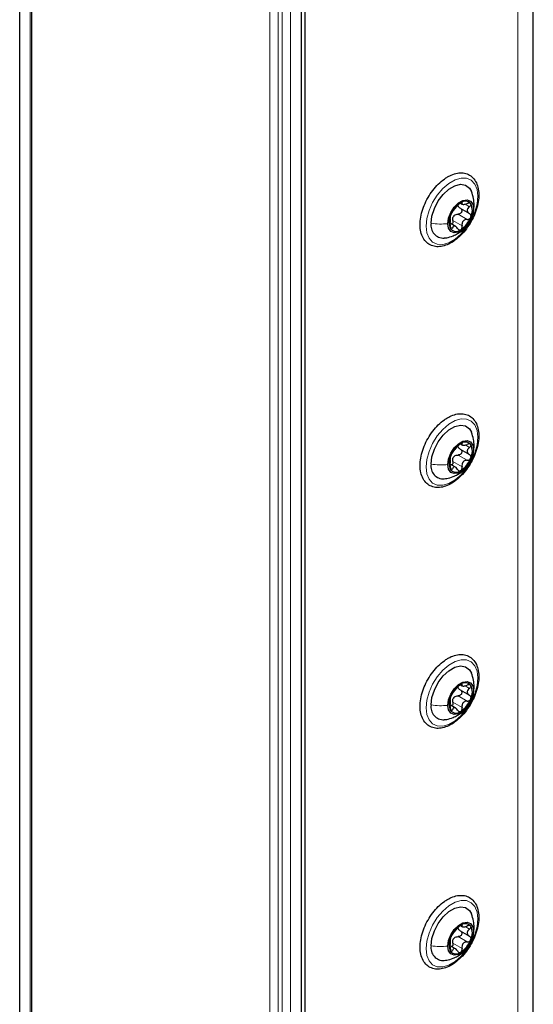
# Paper-space layout 'Blatt2' of a CAD drawing. Header units: millimetres. Extents: x 5 to 418, y 2 to 292.
# Tile 53 of 124: x 164 to 179, y 161 to 189. Entities that reach past the tile are written whole.
import ezdxf

# ---------------------------------------------------------------- set-up
doc = ezdxf.new("R2010")
doc.units = ezdxf.units.MM

psp = doc.layouts.new('Blatt2')

# ---------------------------------------------------------------- linework, layer by layer
at = {"color": 7, "linetype": 'Continuous', "lineweight": 25}
for p, q in [((178.546, 106.144), (178.546, 238.151)), ((171.979, 225.427), (171.979, 144.12)), ((172.097, 144.948), (172.097, 224.538)), ((164.367, 139.902), (164.367, 221.284)), ((164.024, 145.924), (164.024, 194.372)), ((176.478, 183.718), (176.739, 183.567)), ((176.489, 183.861), (176.538, 183.833)), ((176.721, 183.305), (176.744, 183.344)), ((176.348, 183.206), (176.197, 183.293)), ((176.489, 177.057), (176.538, 177.029)), ((176.478, 176.914), (176.739, 176.763)), ((176.348, 176.401), (176.197, 176.488)), ((176.721, 176.5), (176.744, 176.54)), ((176.478, 170.109), (176.739, 169.958)), ((176.489, 170.252), (176.538, 170.224)), ((176.721, 169.696), (176.744, 169.735)), ((176.348, 169.597), (176.197, 169.684)), ((176.489, 163.448), (176.538, 163.42)), ((176.478, 163.305), (176.739, 163.154)), ((176.348, 162.792), (176.197, 162.879)), ((176.721, 162.891), (176.744, 162.931))]:
    psp.add_line(p, q, dxfattribs=at)
at = {"color": 7, "linetype": 'Continuous', "lineweight": 18}
for p, q in [((178.107, 105.531), (178.107, 237.539)), ((171.095, 144.018), (171.095, 225.4)), ((171.331, 225.4), (171.331, 144.018)), ((171.448, 143.95), (171.448, 225.332)), ((171.684, 225.325), (171.684, 143.95)), ((164.318, 139.834), (164.318, 221.216)), ((176.507, 183.879), (176.531, 183.865)), ((176.615, 183.833), (176.741, 183.76)), ((176.869, 183.812), (176.855, 183.7)), ((176.272, 183.37), (176.531, 183.22)), ((176.418, 183.551), (176.677, 183.401)), ((176.191, 183.197), (176.258, 183.159)), ((176.507, 177.074), (176.531, 177.06)), ((176.615, 177.029), (176.741, 176.956)), ((176.869, 177.008), (176.855, 176.896)), ((176.418, 176.746), (176.677, 176.596)), ((176.191, 176.393), (176.258, 176.354)), ((176.272, 176.565), (176.531, 176.415)), ((176.507, 170.27), (176.531, 170.256)), ((176.615, 170.224), (176.741, 170.151)), ((176.869, 170.203), (176.855, 170.091)), ((176.272, 169.761), (176.531, 169.611)), ((176.418, 169.942), (176.677, 169.792)), ((176.191, 169.588), (176.258, 169.55)), ((176.507, 163.465), (176.531, 163.451)), ((176.615, 163.42), (176.741, 163.347)), ((176.869, 163.399), (176.855, 163.287)), ((176.418, 163.137), (176.677, 162.987)), ((176.191, 162.784), (176.258, 162.745)), ((176.272, 162.956), (176.531, 162.806))]:
    psp.add_line(p, q, dxfattribs=at)
at = {"color": 7, "linetype": 'Continuous', "lineweight": 18, "flags": 128}
for points in [[(176.976, 184.055), (176.954, 183.841), (176.892, 183.615), (176.792, 183.39), (176.66, 183.179), (176.504, 182.994), (176.333, 182.847), (176.157, 182.745), (175.986, 182.695), (175.83, 182.7), (175.698, 182.758), (175.598, 182.868), (175.535, 183.022), (175.514, 183.212), (175.535, 183.426), (175.598, 183.652), (175.698, 183.877), (175.83, 184.088), (175.986, 184.273), (176.157, 184.42), (176.333, 184.522), (176.504, 184.572), (176.66, 184.568), (176.792, 184.509), (176.892, 184.399), (176.954, 184.245), (176.976, 184.055)], [(176.976, 177.251), (176.954, 177.037), (176.892, 176.811), (176.792, 176.585), (176.66, 176.374), (176.504, 176.19), (176.333, 176.042), (176.157, 175.941), (175.986, 175.891), (175.83, 175.895), (175.698, 175.954), (175.598, 176.064), (175.535, 176.218), (175.514, 176.407), (175.535, 176.622), (175.598, 176.848), (175.698, 177.073), (175.83, 177.284), (175.986, 177.469), (176.157, 177.616), (176.333, 177.718), (176.504, 177.768), (176.66, 177.763), (176.792, 177.704), (176.892, 177.595), (176.954, 177.441), (176.976, 177.251)], [(176.976, 170.446), (176.954, 170.232), (176.892, 170.006), (176.792, 169.781), (176.66, 169.57), (176.504, 169.385), (176.333, 169.238), (176.157, 169.136), (175.986, 169.086), (175.83, 169.091), (175.698, 169.149), (175.598, 169.259), (175.535, 169.413), (175.514, 169.603), (175.535, 169.817), (175.598, 170.043), (175.698, 170.268), (175.83, 170.479), (175.986, 170.664), (176.157, 170.811), (176.333, 170.913), (176.504, 170.963), (176.66, 170.959), (176.792, 170.9), (176.892, 170.79), (176.954, 170.636), (176.976, 170.446)], [(176.976, 163.642), (176.954, 163.428), (176.892, 163.202), (176.792, 162.976), (176.66, 162.765), (176.504, 162.581), (176.333, 162.433), (176.157, 162.332), (175.986, 162.282), (175.83, 162.286), (175.698, 162.345), (175.598, 162.455), (175.535, 162.609), (175.514, 162.798), (175.535, 163.013), (175.598, 163.239), (175.698, 163.464), (175.83, 163.675), (175.986, 163.86), (176.157, 164.007), (176.333, 164.109), (176.504, 164.159), (176.66, 164.154), (176.792, 164.095), (176.892, 163.986), (176.954, 163.832), (176.976, 163.642)]]:
    psp.add_lwpolyline(points, dxfattribs=at)
at = {"color": 7, "linetype": 'Continuous', "lineweight": 25, "flags": 128}
for points in [[(175.656, 183.294), (175.68, 183.499), (175.749, 183.715), (175.859, 183.925), (176, 184.111), (176.161, 184.259), (176.329, 184.356), (176.49, 184.394), (176.631, 184.371), (176.741, 184.288), (176.797, 184.191)], [(176.129, 183.281), (176.151, 183.437), (176.214, 183.6), (176.311, 183.749), (176.429, 183.867), (176.555, 183.94), (176.674, 183.959), (176.77, 183.921), (176.833, 183.831), (176.855, 183.7)], [(176.855, 183.7), (176.833, 183.544), (176.77, 183.382), (176.674, 183.233), (176.555, 183.114), (176.429, 183.042), (176.311, 183.023), (176.214, 183.061), (176.151, 183.151), (176.129, 183.281)], [(175.656, 176.489), (175.68, 176.694), (175.749, 176.911), (175.859, 177.121), (176, 177.307), (176.161, 177.454), (176.329, 177.551), (176.49, 177.589), (176.631, 177.566), (176.741, 177.483), (176.797, 177.387)], [(176.129, 176.477), (176.151, 176.633), (176.214, 176.795), (176.311, 176.945), (176.429, 177.063), (176.555, 177.135), (176.674, 177.154), (176.77, 177.116), (176.833, 177.027), (176.855, 176.896)], [(176.855, 176.896), (176.833, 176.74), (176.77, 176.577), (176.674, 176.428), (176.555, 176.31), (176.429, 176.237), (176.311, 176.219), (176.214, 176.256), (176.151, 176.346), (176.129, 176.477)], [(175.656, 169.684), (175.68, 169.89), (175.749, 170.106), (175.859, 170.316), (176, 170.502), (176.161, 170.65), (176.329, 170.747), (176.49, 170.785), (176.631, 170.762), (176.741, 170.679), (176.797, 170.582)], [(176.129, 169.672), (176.151, 169.828), (176.214, 169.991), (176.311, 170.14), (176.429, 170.258), (176.555, 170.331), (176.674, 170.35), (176.77, 170.312), (176.833, 170.222), (176.855, 170.091)], [(176.855, 170.091), (176.833, 169.935), (176.77, 169.773), (176.674, 169.624), (176.555, 169.505), (176.429, 169.433), (176.311, 169.414), (176.214, 169.452), (176.151, 169.542), (176.129, 169.672)], [(175.656, 162.88), (175.68, 163.085), (175.749, 163.302), (175.859, 163.512), (176, 163.698), (176.161, 163.845), (176.329, 163.942), (176.49, 163.98), (176.631, 163.957), (176.741, 163.874), (176.797, 163.778)], [(176.129, 162.868), (176.151, 163.024), (176.214, 163.186), (176.311, 163.336), (176.429, 163.454), (176.555, 163.526), (176.674, 163.545), (176.77, 163.507), (176.833, 163.418), (176.855, 163.287)], [(176.855, 163.287), (176.833, 163.131), (176.77, 162.968), (176.674, 162.819), (176.555, 162.701), (176.429, 162.628), (176.311, 162.61), (176.214, 162.647), (176.151, 162.737), (176.129, 162.868)]]:
    psp.add_lwpolyline(points, dxfattribs=at)
at = {"color": 7, "linetype": 'Continuous', "lineweight": 25}
for centre, radius, start, end in [((176.622, 183.713), 0.205, 40.5328, 129.2482), ((176.879, 183.269), 0.716, 122.638, 159.7729), ((176.397, 183.656), 0.426, 333.4364, 26.5636), ((176.588, 183.326), 0.426, 153.4364, 206.5636), ((176.505, 183.336), 0.263, 135.2838, 147.1271), ((176.106, 183.713), 0.716, 302.638, 339.7729), ((176.005, 183.23), 0.355, 169.7453, 273.6168), ((176.363, 183.269), 0.205, 220.5328, 309.2482), ((176.879, 176.464), 0.716, 122.638, 159.7729), ((176.622, 176.908), 0.205, 40.5328, 129.2482), ((176.397, 176.851), 0.426, 333.4364, 26.5636), ((176.588, 176.521), 0.426, 153.4364, 206.5636), ((176.505, 176.532), 0.263, 135.2838, 147.1271), ((176.106, 176.908), 0.716, 302.638, 339.7729), ((176.005, 176.426), 0.355, 169.7453, 273.6168), ((176.363, 176.464), 0.205, 220.5328, 309.2482), ((176.879, 169.66), 0.716, 122.638, 159.7729), ((176.622, 170.104), 0.205, 40.5328, 129.2482), ((176.397, 170.047), 0.426, 333.4364, 26.5636), ((176.588, 169.717), 0.426, 153.4364, 206.5636), ((176.505, 169.727), 0.263, 135.2838, 147.1271), ((176.106, 170.104), 0.716, 302.638, 339.7729), ((176.005, 169.621), 0.355, 169.7453, 273.6168), ((176.363, 169.66), 0.205, 220.5328, 309.2482), ((176.879, 162.855), 0.716, 122.638, 159.7729), ((176.622, 163.299), 0.205, 40.5328, 129.2482), ((176.397, 163.242), 0.426, 333.4364, 26.5636), ((176.588, 162.912), 0.426, 153.4364, 206.5636), ((176.505, 162.923), 0.263, 135.2838, 147.1271), ((176.106, 163.299), 0.716, 302.638, 339.7729), ((176.005, 162.817), 0.355, 169.7453, 273.6168), ((176.363, 162.855), 0.205, 220.5328, 309.2482)]:
    psp.add_arc(centre, radius, start, end, dxfattribs=at)
for points, knots in [([(176.124, 184.605), (176.093, 184.585), (176.002, 184.529), (175.857, 184.405), (175.7, 184.226), (175.564, 184.021), (175.456, 183.801), (175.381, 183.575), (175.342, 183.353), (175.342, 183.144), (175.384, 182.957), (175.468, 182.803), (175.589, 182.693), (175.736, 182.634), (175.897, 182.626), (176.067, 182.664), (176.243, 182.748), (176.418, 182.876), (176.582, 183.041), (176.728, 183.236), (176.849, 183.45), (176.939, 183.675), (176.994, 183.9), (177.012, 184.116), (176.988, 184.314), (176.922, 184.483), (176.817, 184.614), (176.679, 184.695), (176.523, 184.725), (176.357, 184.707), (176.222, 184.659), (176.144, 184.616), (176.124, 184.605)], [0, 0, 0, 0, 0.018673, 0.053858, 0.088978, 0.124026, 0.159069, 0.19418, 0.229444, 0.26495, 0.300703, 0.336174, 0.3704, 0.403215, 0.435664, 0.4689, 0.503345, 0.538446, 0.573603, 0.608677, 0.643711, 0.678787, 0.713972, 0.749363, 0.785021, 0.82072, 0.8556, 0.888944, 0.92147, 0.95423, 0.98818, 1, 1, 1, 1]), ([(176.874, 183.811), (176.871, 183.872), (176.864, 184.001), (176.82, 184.126), (176.796, 184.193)], [0, 0, 0, 0, 0.469367, 1, 1, 1, 1]), ([(176.258, 183.61), (176.265, 183.619), (176.276, 183.633), (176.299, 183.664), (176.32, 183.69), (176.342, 183.718), (176.372, 183.753), (176.391, 183.776), (176.403, 183.791)], [0, 0, 0, 0, 0.2492191, 0.3743567, 0.4989469, 0.6240198, 0.7497675, 1, 1, 1, 1]), ([(176.492, 183.872), (176.484, 183.867), (176.468, 183.856), (176.443, 183.834), (176.42, 183.811), (176.409, 183.798), (176.403, 183.791)], [0, 0, 0, 0, 0.24999, 0.499611, 0.749127, 1, 1, 1, 1]), ([(176.482, 183.716), (176.49, 183.711), (176.506, 183.7), (176.521, 183.675), (176.527, 183.646), (176.521, 183.615), (176.504, 183.586), (176.478, 183.565), (176.449, 183.552), (176.428, 183.551), (176.418, 183.551)], [0, 0, 0, 0, 0.1252122, 0.2494682, 0.3743102, 0.49905, 0.6238871, 0.7493816, 0.8744372, 1, 1, 1, 1]), ([(176.482, 183.716), (176.468, 183.725), (176.44, 183.743), (176.427, 183.772), (176.421, 183.786)], [0, 0, 0, 0, 0.500609, 1, 1, 1, 1]), ([(176.531, 183.865), (176.533, 183.869), (176.535, 183.878), (176.529, 183.884), (176.514, 183.883), (176.5, 183.876), (176.492, 183.872)], [0, 0, 0, 0, 0.249853, 0.499901, 0.750114, 1, 1, 1, 1]), ([(176.531, 183.865), (176.529, 183.856), (176.526, 183.842), (176.539, 183.831), (176.557, 183.827), (176.582, 183.827), (176.622, 183.833), (176.655, 183.844), (176.677, 183.852)], [0, 0, 0, 0, 0.24922, 0.374358, 0.498948, 0.624021, 0.749768, 1, 1, 1, 1]), ([(176.778, 183.846), (176.773, 183.851), (176.763, 183.861), (176.738, 183.865), (176.708, 183.862), (176.687, 183.855), (176.677, 183.852)], [0, 0, 0, 0, 0.249858, 0.499467, 0.749011, 1, 1, 1, 1]), ([(176.741, 183.76), (176.724, 183.746), (176.699, 183.724), (176.68, 183.688), (176.675, 183.659), (176.68, 183.631), (176.698, 183.596), (176.724, 183.578), (176.741, 183.566)], [0, 0, 0, 0, 0.249194, 0.37433, 0.498925, 0.624004, 0.749757, 1, 1, 1, 1]), ([(176.741, 183.76), (176.749, 183.767), (176.765, 183.78), (176.78, 183.804), (176.787, 183.828), (176.781, 183.84), (176.778, 183.846)], [0, 0, 0, 0, 0.249806, 0.500054, 0.750309, 1, 1, 1, 1]), ([(176.744, 183.344), (176.763, 183.376), (176.818, 183.466), (176.864, 183.627), (176.869, 183.753), (176.871, 183.811)], [0, 0, 0, 0, 0.226944, 0.643455, 1, 1, 1, 1]), ([(176.207, 183.516), (176.203, 183.507), (176.196, 183.487), (176.191, 183.464), (176.19, 183.448), (176.192, 183.446), (176.193, 183.444)], [0, 0, 0, 0, 0.250032, 0.499632, 0.749228, 1, 1, 1, 1]), ([(176.193, 183.25), (176.196, 183.273), (176.2, 183.308), (176.201, 183.354), (176.202, 183.385), (176.201, 183.411), (176.2, 183.436), (176.196, 183.441), (176.193, 183.444)], [0, 0, 0, 0, 0.249194, 0.37433, 0.498925, 0.624004, 0.749757, 1, 1, 1, 1]), ([(176.258, 183.61), (176.254, 183.605), (176.247, 183.597), (176.234, 183.574), (176.219, 183.547), (176.211, 183.526), (176.207, 183.516)], [0, 0, 0, 0, 0.249816, 0.4999076, 0.7501199, 1, 1, 1, 1]), ([(176.272, 183.37), (176.273, 183.359), (176.276, 183.337), (176.269, 183.305), (176.257, 183.28), (176.246, 183.271), (176.242, 183.267)], [0, 0, 0, 0, 0.2789554, 0.5557587, 0.8338416, 1, 1, 1, 1]), ([(176.272, 183.37), (176.27, 183.388), (176.265, 183.426), (176.278, 183.461), (176.284, 183.479)], [0, 0, 0, 0, 0.500646, 1, 1, 1, 1]), ([(176.318, 183.521), (176.333, 183.531), (176.365, 183.55), (176.4, 183.55), (176.418, 183.551)], [0, 0, 0, 0, 0.49811, 1, 1, 1, 1]), ([(176.677, 183.401), (176.655, 183.4), (176.622, 183.398), (176.582, 183.377), (176.557, 183.354), (176.539, 183.324), (176.526, 183.279), (176.529, 183.243), (176.531, 183.22)], [0, 0, 0, 0, 0.249219, 0.374357, 0.498947, 0.62402, 0.749767, 1, 1, 1, 1]), ([(176.677, 183.401), (176.687, 183.401), (176.708, 183.402), (176.737, 183.415), (176.763, 183.436), (176.773, 183.456), (176.778, 183.465)], [0, 0, 0, 0, 0.249816, 0.499908, 0.75012, 1, 1, 1, 1]), ([(176.778, 183.465), (176.781, 183.476), (176.787, 183.496), (176.78, 183.526), (176.765, 183.55), (176.749, 183.561), (176.741, 183.566)], [0, 0, 0, 0, 0.250032, 0.499632, 0.749228, 1, 1, 1, 1]), ([(176.193, 183.25), (176.192, 183.24), (176.19, 183.218), (176.191, 183.185), (176.196, 183.155), (176.203, 183.142), (176.207, 183.135)], [0, 0, 0, 0, 0.249806, 0.500054, 0.750309, 1, 1, 1, 1]), ([(176.207, 183.135), (176.211, 183.131), (176.219, 183.122), (176.234, 183.124), (176.247, 183.136), (176.254, 183.151), (176.258, 183.159)], [0, 0, 0, 0, 0.249858, 0.499467, 0.749011, 1, 1, 1, 1]), ([(176.403, 183.146), (176.391, 183.163), (176.373, 183.19), (176.342, 183.21), (176.32, 183.217), (176.3, 183.214), (176.276, 183.199), (176.265, 183.175), (176.258, 183.159)], [0, 0, 0, 0, 0.2492203, 0.374358, 0.498948, 0.6240206, 0.749768, 1, 1, 1, 1]), ([(176.403, 183.146), (176.409, 183.137), (176.42, 183.121), (176.443, 183.106), (176.468, 183.1), (176.484, 183.106), (176.492, 183.11)], [0, 0, 0, 0, 0.249853, 0.499901, 0.750114, 1, 1, 1, 1]), ([(176.405, 183), (176.468, 183.039), (176.545, 183.087), (176.603, 183.155), (176.614, 183.168)], [0, 0, 0, 0, 0.813012, 1, 1, 1, 1]), ([(176.492, 183.11), (176.5, 183.115), (176.514, 183.127), (176.529, 183.155), (176.535, 183.187), (176.533, 183.209), (176.531, 183.22)], [0, 0, 0, 0, 0.24999, 0.499611, 0.749127, 1, 1, 1, 1]), ([(176.029, 182.88), (176.052, 182.882), (176.137, 182.887), (176.266, 182.929), (176.364, 182.979), (176.405, 183)], [0, 0, 0, 0, 0.169977, 0.645913, 1, 1, 1, 1]), ([(176.124, 177.8), (176.093, 177.781), (176.002, 177.725), (175.857, 177.6), (175.7, 177.421), (175.564, 177.217), (175.456, 176.997), (175.381, 176.771), (175.342, 176.549), (175.342, 176.339), (175.384, 176.152), (175.468, 175.999), (175.589, 175.889), (175.736, 175.83), (175.897, 175.821), (176.067, 175.859), (176.243, 175.943), (176.418, 176.071), (176.582, 176.237), (176.728, 176.431), (176.849, 176.646), (176.939, 176.87), (176.994, 177.095), (177.012, 177.311), (176.988, 177.509), (176.922, 177.679), (176.817, 177.809), (176.679, 177.891), (176.523, 177.921), (176.357, 177.903), (176.222, 177.854), (176.144, 177.811), (176.124, 177.8)], [0, 0, 0, 0, 0.018673, 0.053858, 0.088978, 0.124026, 0.159069, 0.19418, 0.229444, 0.26495, 0.300703, 0.336174, 0.3704, 0.403215, 0.435664, 0.4689, 0.503345, 0.538446, 0.573603, 0.608677, 0.643711, 0.678787, 0.713972, 0.749363, 0.785021, 0.82072, 0.8556, 0.888944, 0.92147, 0.95423, 0.98818, 1, 1, 1, 1]), ([(176.874, 177.007), (176.871, 177.067), (176.864, 177.196), (176.82, 177.322), (176.796, 177.388)], [0, 0, 0, 0, 0.469367, 1, 1, 1, 1]), ([(176.258, 176.805), (176.265, 176.815), (176.276, 176.829), (176.299, 176.86), (176.32, 176.886), (176.342, 176.913), (176.372, 176.948), (176.391, 176.971), (176.403, 176.986)], [0, 0, 0, 0, 0.249219, 0.374357, 0.498947, 0.62402, 0.749767, 1, 1, 1, 1]), ([(176.492, 177.067), (176.484, 177.062), (176.468, 177.052), (176.443, 177.03), (176.42, 177.007), (176.409, 176.993), (176.403, 176.986)], [0, 0, 0, 0, 0.24999, 0.499611, 0.749127, 1, 1, 1, 1]), ([(176.482, 176.912), (176.468, 176.921), (176.44, 176.939), (176.427, 176.967), (176.421, 176.981)], [0, 0, 0, 0, 0.500609, 1, 1, 1, 1]), ([(176.531, 177.06), (176.533, 177.065), (176.535, 177.073), (176.529, 177.079), (176.514, 177.079), (176.5, 177.071), (176.492, 177.067)], [0, 0, 0, 0, 0.249853, 0.499901, 0.750114, 1, 1, 1, 1]), ([(176.531, 177.06), (176.529, 177.051), (176.526, 177.037), (176.539, 177.027), (176.557, 177.023), (176.582, 177.023), (176.622, 177.028), (176.655, 177.04), (176.677, 177.047)], [0, 0, 0, 0, 0.24922, 0.374358, 0.498948, 0.624021, 0.749768, 1, 1, 1, 1]), ([(176.778, 177.042), (176.773, 177.047), (176.763, 177.056), (176.738, 177.061), (176.708, 177.058), (176.687, 177.051), (176.677, 177.047)], [0, 0, 0, 0, 0.249858, 0.4994668, 0.7490113, 1, 1, 1, 1]), ([(176.741, 176.956), (176.724, 176.941), (176.699, 176.92), (176.68, 176.883), (176.675, 176.854), (176.68, 176.826), (176.698, 176.791), (176.724, 176.774), (176.741, 176.762)], [0, 0, 0, 0, 0.249194, 0.37433, 0.498925, 0.624004, 0.749757, 1, 1, 1, 1]), ([(176.741, 176.956), (176.749, 176.963), (176.765, 176.976), (176.78, 177), (176.787, 177.023), (176.781, 177.036), (176.778, 177.042)], [0, 0, 0, 0, 0.249806, 0.500054, 0.750309, 1, 1, 1, 1]), ([(176.744, 176.54), (176.763, 176.572), (176.818, 176.662), (176.864, 176.822), (176.869, 176.948), (176.871, 177.007)], [0, 0, 0, 0, 0.226944, 0.643455, 1, 1, 1, 1]), ([(176.207, 176.712), (176.203, 176.702), (176.196, 176.682), (176.191, 176.659), (176.19, 176.644), (176.192, 176.641), (176.193, 176.64)], [0, 0, 0, 0, 0.250032, 0.499632, 0.749228, 1, 1, 1, 1]), ([(176.258, 176.805), (176.254, 176.801), (176.247, 176.792), (176.234, 176.77), (176.219, 176.742), (176.211, 176.722), (176.207, 176.712)], [0, 0, 0, 0, 0.249816, 0.499908, 0.75012, 1, 1, 1, 1]), ([(176.272, 176.565), (176.27, 176.584), (176.265, 176.621), (176.278, 176.657), (176.284, 176.674)], [0, 0, 0, 0, 0.500646, 1, 1, 1, 1]), ([(176.318, 176.717), (176.333, 176.726), (176.365, 176.745), (176.4, 176.746), (176.418, 176.746)], [0, 0, 0, 0, 0.49811, 1, 1, 1, 1]), ([(176.482, 176.912), (176.49, 176.906), (176.506, 176.896), (176.521, 176.871), (176.527, 176.841), (176.521, 176.81), (176.504, 176.782), (176.478, 176.76), (176.449, 176.747), (176.428, 176.746), (176.418, 176.746)], [0, 0, 0, 0, 0.125212, 0.249468, 0.37431, 0.49905, 0.623887, 0.749382, 0.874437, 1, 1, 1, 1]), ([(176.677, 176.596), (176.687, 176.597), (176.708, 176.597), (176.737, 176.61), (176.763, 176.632), (176.773, 176.651), (176.778, 176.661)], [0, 0, 0, 0, 0.249816, 0.499908, 0.75012, 1, 1, 1, 1]), ([(176.778, 176.661), (176.781, 176.671), (176.787, 176.691), (176.78, 176.721), (176.765, 176.746), (176.749, 176.757), (176.741, 176.762)], [0, 0, 0, 0, 0.250032, 0.499632, 0.749228, 1, 1, 1, 1]), ([(176.193, 176.446), (176.192, 176.435), (176.19, 176.414), (176.191, 176.381), (176.196, 176.351), (176.203, 176.337), (176.207, 176.331)], [0, 0, 0, 0, 0.249806, 0.500054, 0.750309, 1, 1, 1, 1]), ([(176.193, 176.446), (176.196, 176.469), (176.2, 176.503), (176.201, 176.549), (176.202, 176.581), (176.201, 176.606), (176.2, 176.631), (176.196, 176.636), (176.193, 176.64)], [0, 0, 0, 0, 0.249194, 0.37433, 0.498925, 0.624004, 0.749757, 1, 1, 1, 1]), ([(176.272, 176.565), (176.273, 176.554), (176.276, 176.532), (176.269, 176.5), (176.257, 176.475), (176.246, 176.466), (176.242, 176.463)], [0, 0, 0, 0, 0.278955, 0.555759, 0.833842, 1, 1, 1, 1]), ([(176.403, 176.341), (176.391, 176.359), (176.373, 176.386), (176.342, 176.405), (176.32, 176.412), (176.3, 176.409), (176.276, 176.394), (176.265, 176.37), (176.258, 176.354)], [0, 0, 0, 0, 0.24922, 0.374358, 0.498948, 0.624021, 0.749768, 1, 1, 1, 1]), ([(176.492, 176.305), (176.5, 176.311), (176.514, 176.322), (176.529, 176.351), (176.535, 176.383), (176.533, 176.405), (176.531, 176.415)], [0, 0, 0, 0, 0.24999, 0.499611, 0.749127, 1, 1, 1, 1]), ([(176.677, 176.596), (176.655, 176.595), (176.622, 176.594), (176.582, 176.572), (176.557, 176.549), (176.539, 176.519), (176.526, 176.474), (176.529, 176.439), (176.531, 176.415)], [0, 0, 0, 0, 0.249219, 0.374357, 0.498947, 0.62402, 0.749767, 1, 1, 1, 1]), ([(176.029, 176.076), (176.052, 176.077), (176.137, 176.083), (176.266, 176.124), (176.364, 176.174), (176.405, 176.196)], [0, 0, 0, 0, 0.169977, 0.645913, 1, 1, 1, 1]), ([(176.207, 176.331), (176.211, 176.326), (176.219, 176.318), (176.234, 176.32), (176.247, 176.332), (176.254, 176.347), (176.258, 176.354)], [0, 0, 0, 0, 0.249858, 0.499467, 0.749011, 1, 1, 1, 1]), ([(176.403, 176.341), (176.409, 176.333), (176.42, 176.316), (176.443, 176.301), (176.468, 176.295), (176.484, 176.302), (176.492, 176.305)], [0, 0, 0, 0, 0.249853, 0.499901, 0.750114, 1, 1, 1, 1]), ([(176.405, 176.196), (176.468, 176.235), (176.545, 176.282), (176.603, 176.351), (176.614, 176.364)], [0, 0, 0, 0, 0.813012, 1, 1, 1, 1]), ([(176.124, 170.996), (176.093, 170.976), (176.002, 170.92), (175.857, 170.796), (175.7, 170.617), (175.564, 170.412), (175.456, 170.192), (175.381, 169.966), (175.342, 169.744), (175.342, 169.535), (175.384, 169.348), (175.468, 169.194), (175.589, 169.084), (175.736, 169.025), (175.897, 169.017), (176.067, 169.055), (176.243, 169.139), (176.418, 169.267), (176.582, 169.432), (176.728, 169.627), (176.849, 169.841), (176.939, 170.066), (176.994, 170.291), (177.012, 170.507), (176.988, 170.705), (176.922, 170.874), (176.817, 171.005), (176.679, 171.086), (176.523, 171.116), (176.357, 171.098), (176.222, 171.05), (176.144, 171.007), (176.124, 170.996)], [0, 0, 0, 0, 0.018673, 0.053858, 0.088978, 0.124026, 0.159069, 0.19418, 0.229444, 0.26495, 0.300703, 0.336174, 0.3704, 0.403215, 0.435664, 0.4689, 0.503345, 0.538446, 0.573603, 0.608677, 0.643711, 0.678787, 0.713972, 0.749363, 0.785021, 0.82072, 0.8556, 0.888944, 0.92147, 0.95423, 0.98818, 1, 1, 1, 1]), ([(176.874, 170.202), (176.871, 170.263), (176.864, 170.392), (176.82, 170.517), (176.796, 170.584)], [0, 0, 0, 0, 0.469367, 1, 1, 1, 1]), ([(176.492, 170.263), (176.484, 170.258), (176.468, 170.247), (176.443, 170.225), (176.42, 170.202), (176.409, 170.189), (176.403, 170.182)], [0, 0, 0, 0, 0.24999, 0.499611, 0.749127, 1, 1, 1, 1]), ([(176.531, 170.256), (176.533, 170.26), (176.535, 170.269), (176.529, 170.275), (176.514, 170.274), (176.5, 170.267), (176.492, 170.263)], [0, 0, 0, 0, 0.249853, 0.499901, 0.750114, 1, 1, 1, 1]), ([(176.258, 170.001), (176.254, 169.996), (176.247, 169.988), (176.234, 169.965), (176.219, 169.938), (176.211, 169.917), (176.207, 169.907)], [0, 0, 0, 0, 0.249816, 0.499908, 0.75012, 1, 1, 1, 1]), ([(176.258, 170.001), (176.265, 170.01), (176.276, 170.024), (176.299, 170.055), (176.32, 170.081), (176.342, 170.109), (176.372, 170.144), (176.391, 170.167), (176.403, 170.182)], [0, 0, 0, 0, 0.249219, 0.374357, 0.498947, 0.62402, 0.749767, 1, 1, 1, 1]), ([(176.482, 170.107), (176.49, 170.102), (176.506, 170.091), (176.521, 170.066), (176.527, 170.037), (176.521, 170.006), (176.504, 169.977), (176.478, 169.956), (176.449, 169.943), (176.428, 169.942), (176.418, 169.942)], [0, 0, 0, 0, 0.125212, 0.249468, 0.37431, 0.49905, 0.623887, 0.749382, 0.874437, 1, 1, 1, 1]), ([(176.482, 170.107), (176.468, 170.116), (176.44, 170.134), (176.427, 170.163), (176.421, 170.177)], [0, 0, 0, 0, 0.500609, 1, 1, 1, 1]), ([(176.531, 170.256), (176.529, 170.246), (176.526, 170.233), (176.539, 170.222), (176.557, 170.218), (176.582, 170.218), (176.622, 170.224), (176.655, 170.235), (176.677, 170.243)], [0, 0, 0, 0, 0.24922, 0.374358, 0.498948, 0.624021, 0.749768, 1, 1, 1, 1]), ([(176.778, 170.237), (176.773, 170.242), (176.763, 170.252), (176.738, 170.256), (176.708, 170.253), (176.687, 170.246), (176.677, 170.243)], [0, 0, 0, 0, 0.249858, 0.4994668, 0.7490113, 1, 1, 1, 1]), ([(176.741, 170.151), (176.724, 170.137), (176.699, 170.115), (176.68, 170.079), (176.675, 170.05), (176.68, 170.022), (176.698, 169.987), (176.724, 169.969), (176.741, 169.957)], [0, 0, 0, 0, 0.249194, 0.37433, 0.498925, 0.624004, 0.749757, 1, 1, 1, 1]), ([(176.741, 170.151), (176.749, 170.158), (176.765, 170.171), (176.78, 170.195), (176.787, 170.219), (176.781, 170.231), (176.778, 170.237)], [0, 0, 0, 0, 0.249806, 0.500054, 0.750309, 1, 1, 1, 1]), ([(176.744, 169.735), (176.763, 169.767), (176.818, 169.857), (176.864, 170.018), (176.869, 170.144), (176.871, 170.202)], [0, 0, 0, 0, 0.226944, 0.643455, 1, 1, 1, 1]), ([(176.207, 169.907), (176.203, 169.898), (176.196, 169.878), (176.191, 169.855), (176.19, 169.839), (176.192, 169.837), (176.193, 169.835)], [0, 0, 0, 0, 0.250032, 0.499632, 0.749228, 1, 1, 1, 1]), ([(176.193, 169.641), (176.196, 169.664), (176.2, 169.699), (176.201, 169.745), (176.202, 169.776), (176.201, 169.802), (176.2, 169.827), (176.196, 169.832), (176.193, 169.835)], [0, 0, 0, 0, 0.249194, 0.37433, 0.498925, 0.624004, 0.749757, 1, 1, 1, 1]), ([(176.272, 169.761), (176.273, 169.75), (176.276, 169.728), (176.269, 169.696), (176.257, 169.671), (176.246, 169.662), (176.242, 169.658)], [0, 0, 0, 0, 0.278955, 0.555759, 0.833842, 1, 1, 1, 1]), ([(176.272, 169.761), (176.27, 169.779), (176.265, 169.817), (176.278, 169.852), (176.284, 169.87)], [0, 0, 0, 0, 0.500646, 1, 1, 1, 1]), ([(176.318, 169.912), (176.333, 169.922), (176.365, 169.941), (176.4, 169.941), (176.418, 169.942)], [0, 0, 0, 0, 0.49811, 1, 1, 1, 1]), ([(176.677, 169.792), (176.655, 169.791), (176.622, 169.789), (176.582, 169.768), (176.557, 169.745), (176.539, 169.715), (176.526, 169.67), (176.529, 169.634), (176.531, 169.611)], [0, 0, 0, 0, 0.249219, 0.374357, 0.498947, 0.62402, 0.749767, 1, 1, 1, 1]), ([(176.677, 169.792), (176.687, 169.792), (176.708, 169.793), (176.737, 169.806), (176.763, 169.827), (176.773, 169.847), (176.778, 169.856)], [0, 0, 0, 0, 0.249816, 0.499908, 0.75012, 1, 1, 1, 1]), ([(176.778, 169.856), (176.781, 169.866), (176.787, 169.887), (176.78, 169.917), (176.765, 169.941), (176.749, 169.952), (176.741, 169.957)], [0, 0, 0, 0, 0.250032, 0.499632, 0.749228, 1, 1, 1, 1]), ([(176.193, 169.641), (176.192, 169.631), (176.19, 169.609), (176.191, 169.576), (176.196, 169.546), (176.203, 169.533), (176.207, 169.526)], [0, 0, 0, 0, 0.249806, 0.500054, 0.750309, 1, 1, 1, 1]), ([(176.207, 169.526), (176.211, 169.522), (176.219, 169.513), (176.234, 169.515), (176.247, 169.527), (176.254, 169.542), (176.258, 169.55)], [0, 0, 0, 0, 0.249858, 0.499467, 0.749011, 1, 1, 1, 1]), ([(176.403, 169.537), (176.391, 169.554), (176.373, 169.581), (176.342, 169.601), (176.32, 169.608), (176.3, 169.605), (176.276, 169.59), (176.265, 169.566), (176.258, 169.55)], [0, 0, 0, 0, 0.24922, 0.374358, 0.498948, 0.624021, 0.749768, 1, 1, 1, 1]), ([(176.403, 169.537), (176.409, 169.528), (176.42, 169.512), (176.443, 169.496), (176.468, 169.491), (176.484, 169.497), (176.492, 169.501)], [0, 0, 0, 0, 0.249853, 0.499901, 0.750114, 1, 1, 1, 1]), ([(176.405, 169.391), (176.468, 169.43), (176.545, 169.478), (176.603, 169.546), (176.614, 169.559)], [0, 0, 0, 0, 0.813012, 1, 1, 1, 1]), ([(176.492, 169.501), (176.5, 169.506), (176.514, 169.518), (176.529, 169.546), (176.535, 169.578), (176.533, 169.6), (176.531, 169.611)], [0, 0, 0, 0, 0.24999, 0.499611, 0.749127, 1, 1, 1, 1]), ([(176.029, 169.271), (176.052, 169.273), (176.137, 169.278), (176.266, 169.32), (176.364, 169.37), (176.405, 169.391)], [0, 0, 0, 0, 0.169977, 0.645913, 1, 1, 1, 1]), ([(176.124, 164.191), (176.093, 164.172), (176.002, 164.116), (175.857, 163.991), (175.7, 163.812), (175.564, 163.608), (175.456, 163.388), (175.381, 163.162), (175.342, 162.939), (175.342, 162.73), (175.384, 162.543), (175.468, 162.389), (175.589, 162.28), (175.736, 162.221), (175.897, 162.212), (176.067, 162.25), (176.243, 162.334), (176.418, 162.462), (176.582, 162.628), (176.728, 162.822), (176.849, 163.037), (176.939, 163.261), (176.994, 163.486), (177.012, 163.702), (176.988, 163.9), (176.922, 164.07), (176.817, 164.2), (176.679, 164.282), (176.523, 164.312), (176.357, 164.294), (176.222, 164.245), (176.144, 164.202), (176.124, 164.191)], [0, 0, 0, 0, 0.018673, 0.053858, 0.088978, 0.124026, 0.159069, 0.19418, 0.229444, 0.26495, 0.300703, 0.336174, 0.3704, 0.403215, 0.435664, 0.4689, 0.503345, 0.538446, 0.573603, 0.608677, 0.643711, 0.678787, 0.713972, 0.749363, 0.785021, 0.82072, 0.8556, 0.888944, 0.92147, 0.95423, 0.98818, 1, 1, 1, 1]), ([(176.874, 163.398), (176.871, 163.458), (176.864, 163.587), (176.82, 163.713), (176.796, 163.779)], [0, 0, 0, 0, 0.469367, 1, 1, 1, 1]), ([(176.258, 163.196), (176.265, 163.206), (176.276, 163.22), (176.299, 163.251), (176.32, 163.277), (176.342, 163.304), (176.372, 163.339), (176.391, 163.362), (176.403, 163.377)], [0, 0, 0, 0, 0.249219, 0.374357, 0.498947, 0.62402, 0.749767, 1, 1, 1, 1]), ([(176.492, 163.458), (176.484, 163.453), (176.468, 163.443), (176.443, 163.421), (176.42, 163.398), (176.409, 163.384), (176.403, 163.377)], [0, 0, 0, 0, 0.24999, 0.499611, 0.749127, 1, 1, 1, 1]), ([(176.482, 163.303), (176.468, 163.312), (176.44, 163.33), (176.427, 163.358), (176.421, 163.372)], [0, 0, 0, 0, 0.500609, 1, 1, 1, 1]), ([(176.531, 163.451), (176.533, 163.456), (176.535, 163.464), (176.529, 163.47), (176.514, 163.47), (176.5, 163.462), (176.492, 163.458)], [0, 0, 0, 0, 0.249853, 0.499901, 0.750114, 1, 1, 1, 1]), ([(176.531, 163.451), (176.529, 163.442), (176.526, 163.428), (176.539, 163.418), (176.557, 163.414), (176.582, 163.414), (176.622, 163.419), (176.655, 163.431), (176.677, 163.438)], [0, 0, 0, 0, 0.24922, 0.374358, 0.498948, 0.624021, 0.749768, 1, 1, 1, 1]), ([(176.778, 163.433), (176.773, 163.438), (176.763, 163.447), (176.738, 163.452), (176.708, 163.449), (176.687, 163.442), (176.677, 163.438)], [0, 0, 0, 0, 0.249858, 0.4994668, 0.7490113, 1, 1, 1, 1]), ([(176.741, 163.347), (176.724, 163.332), (176.699, 163.31), (176.68, 163.274), (176.675, 163.245), (176.68, 163.217), (176.698, 163.182), (176.724, 163.165), (176.741, 163.153)], [0, 0, 0, 0, 0.249194, 0.37433, 0.498925, 0.624004, 0.749757, 1, 1, 1, 1]), ([(176.741, 163.347), (176.749, 163.354), (176.765, 163.367), (176.78, 163.391), (176.787, 163.414), (176.781, 163.427), (176.778, 163.433)], [0, 0, 0, 0, 0.249806, 0.500054, 0.750309, 1, 1, 1, 1]), ([(176.744, 162.931), (176.763, 162.963), (176.818, 163.053), (176.864, 163.213), (176.869, 163.339), (176.871, 163.398)], [0, 0, 0, 0, 0.2269443, 0.643455, 1, 1, 1, 1]), ([(176.207, 163.103), (176.203, 163.093), (176.196, 163.073), (176.191, 163.05), (176.19, 163.035), (176.192, 163.032), (176.193, 163.031)], [0, 0, 0, 0, 0.250032, 0.499632, 0.749228, 1, 1, 1, 1]), ([(176.193, 162.837), (176.196, 162.86), (176.2, 162.894), (176.201, 162.94), (176.202, 162.972), (176.201, 162.997), (176.2, 163.022), (176.196, 163.027), (176.193, 163.031)], [0, 0, 0, 0, 0.249194, 0.37433, 0.498925, 0.624004, 0.749757, 1, 1, 1, 1]), ([(176.258, 163.196), (176.254, 163.192), (176.247, 163.183), (176.234, 163.161), (176.219, 163.133), (176.211, 163.113), (176.207, 163.103)], [0, 0, 0, 0, 0.249816, 0.499908, 0.75012, 1, 1, 1, 1]), ([(176.272, 162.956), (176.27, 162.975), (176.265, 163.012), (176.278, 163.048), (176.284, 163.065)], [0, 0, 0, 0, 0.500646, 1, 1, 1, 1]), ([(176.318, 163.108), (176.333, 163.117), (176.365, 163.136), (176.4, 163.137), (176.418, 163.137)], [0, 0, 0, 0, 0.49811, 1, 1, 1, 1]), ([(176.482, 163.303), (176.49, 163.297), (176.506, 163.287), (176.521, 163.262), (176.527, 163.232), (176.521, 163.201), (176.504, 163.173), (176.478, 163.151), (176.449, 163.138), (176.428, 163.137), (176.418, 163.137)], [0, 0, 0, 0, 0.125212, 0.249468, 0.37431, 0.49905, 0.623887, 0.749382, 0.874437, 1, 1, 1, 1]), ([(176.677, 162.987), (176.687, 162.988), (176.708, 162.988), (176.737, 163.001), (176.763, 163.023), (176.773, 163.042), (176.778, 163.052)], [0, 0, 0, 0, 0.249816, 0.499908, 0.75012, 1, 1, 1, 1]), ([(176.778, 163.052), (176.781, 163.062), (176.787, 163.082), (176.78, 163.112), (176.765, 163.137), (176.749, 163.148), (176.741, 163.153)], [0, 0, 0, 0, 0.250032, 0.499632, 0.749228, 1, 1, 1, 1]), ([(176.193, 162.837), (176.192, 162.826), (176.19, 162.805), (176.191, 162.772), (176.196, 162.742), (176.203, 162.728), (176.207, 162.722)], [0, 0, 0, 0, 0.249806, 0.500054, 0.750309, 1, 1, 1, 1]), ([(176.272, 162.956), (176.273, 162.945), (176.276, 162.923), (176.269, 162.891), (176.257, 162.866), (176.246, 162.857), (176.242, 162.854)], [0, 0, 0, 0, 0.278955, 0.555759, 0.833842, 1, 1, 1, 1]), ([(176.403, 162.732), (176.391, 162.75), (176.373, 162.777), (176.342, 162.796), (176.32, 162.803), (176.3, 162.8), (176.276, 162.785), (176.265, 162.761), (176.258, 162.745)], [0, 0, 0, 0, 0.24922, 0.374358, 0.498948, 0.624021, 0.749768, 1, 1, 1, 1]), ([(176.405, 162.587), (176.468, 162.626), (176.545, 162.673), (176.603, 162.742), (176.614, 162.755)], [0, 0, 0, 0, 0.813012, 1, 1, 1, 1]), ([(176.492, 162.696), (176.5, 162.702), (176.514, 162.713), (176.529, 162.742), (176.535, 162.774), (176.533, 162.796), (176.531, 162.806)], [0, 0, 0, 0, 0.24999, 0.499611, 0.749127, 1, 1, 1, 1]), ([(176.677, 162.987), (176.655, 162.986), (176.622, 162.985), (176.582, 162.963), (176.557, 162.94), (176.539, 162.91), (176.526, 162.865), (176.529, 162.83), (176.531, 162.806)], [0, 0, 0, 0, 0.249219, 0.374357, 0.498947, 0.62402, 0.749767, 1, 1, 1, 1]), ([(176.029, 162.467), (176.052, 162.468), (176.137, 162.474), (176.266, 162.515), (176.364, 162.565), (176.405, 162.587)], [0, 0, 0, 0, 0.169977, 0.645913, 1, 1, 1, 1]), ([(176.207, 162.722), (176.211, 162.717), (176.219, 162.709), (176.234, 162.711), (176.247, 162.723), (176.254, 162.738), (176.258, 162.745)], [0, 0, 0, 0, 0.249858, 0.499467, 0.749011, 1, 1, 1, 1]), ([(176.403, 162.732), (176.409, 162.724), (176.42, 162.707), (176.443, 162.692), (176.468, 162.686), (176.484, 162.693), (176.492, 162.696)], [0, 0, 0, 0, 0.249853, 0.499901, 0.750114, 1, 1, 1, 1])]:
    psp.add_open_spline(points, degree=3, knots=knots, dxfattribs=at)
at = {"color": 7, "linetype": 'Continuous', "lineweight": 18}
for points in [[(175.656, 183.294), (175.734, 183.283), (175.891, 183.263), (176.05, 183.275), (176.129, 183.281)], [(175.656, 176.489), (175.734, 176.479), (175.891, 176.459), (176.05, 176.471), (176.129, 176.477)], [(175.656, 169.684), (175.734, 169.674), (175.891, 169.654), (176.05, 169.666), (176.129, 169.672)], [(175.656, 162.88), (175.734, 162.87), (175.891, 162.85), (176.05, 162.862), (176.129, 162.868)]]:
    psp.add_open_spline(points, degree=3, dxfattribs=at)

doc.saveas('drawing.dxf')
